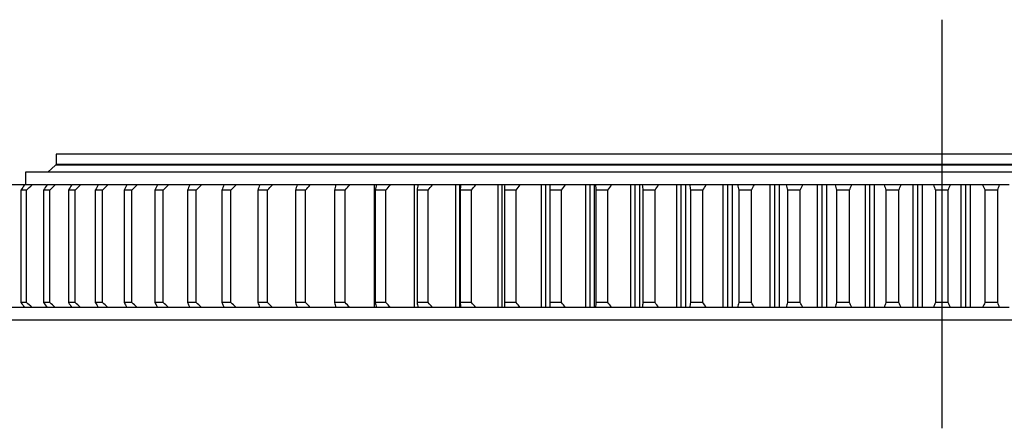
# Model space of a CAD drawing. Header units: millimetres. Extents: x 582 to 9113, y 24953 to 31120.
# Tile 5 of 19: x 2022 to 2794, y 27997 to 28317. Entities that reach past the tile are written whole.
import ezdxf

# ---------------------------------------------------------------- set-up
doc = ezdxf.new("R2010")
doc.units = ezdxf.units.MM
doc.header["$LTSCALE"] = 50

msp = doc.modelspace()

# ---------------------------------------------------------------- linework, layer by layer
at = {"lineweight": 25}
msp.add_line((2744.69, 28317.33), (2744.69, 27997.31), dxfattribs=at)
at = {"color": 7, "linetype": 'Continuous', "lineweight": 25}
for p, q in [((2050.69, 28211.9), (2050.69, 28203.9)), ((3438.69, 28211.9), (2050.69, 28211.9)), ((3438.69, 28203.9), (2050.69, 28203.9)), ((2057.69, 28203.9), (2057.69, 28203.4)), ((2026.69, 28197.9), (2026.69, 28187.9)), ((3462.69, 28197.9), (2026.69, 28197.9)), ((2050.19, 28203.4), (2044.19, 28198)), ((3445.19, 28198), (2044.19, 28198)), ((3439.19, 28203.4), (2050.19, 28203.4)), ((2050.69, 28198), (2050.69, 28197.9)), ((2023.1, 28183.9), (2023.1, 28095.9)), ((2027.55, 28183.9), (2023.1, 28183.9)), ((2031.87, 28187.9), (2025.97, 28187.9)), ((2027.55, 28095.9), (2027.55, 28183.9)), ((2040.9, 28183.9), (2040.9, 28095.9)), ((2045.79, 28183.9), (2040.9, 28183.9)), ((2050.08, 28187.9), (2043.62, 28187.9)), ((2045.79, 28095.9), (2045.79, 28183.9)), ((2060.36, 28183.9), (2060.36, 28095.9)), ((2065.66, 28183.9), (2060.36, 28183.9)), ((2069.92, 28187.9), (2062.91, 28187.9)), ((2065.66, 28095.9), (2065.66, 28183.9)), ((2081.41, 28183.9), (2081.41, 28095.9)), ((2087.11, 28183.9), (2081.41, 28183.9)), ((2091.34, 28187.9), (2083.78, 28187.9)), ((2087.11, 28095.9), (2087.11, 28183.9)), ((2104, 28183.9), (2104, 28095.9)), ((2110.11, 28183.9), (2104, 28183.9)), ((2114.28, 28187.9), (2106.21, 28187.9)), ((2110.11, 28095.9), (2110.11, 28183.9)), ((2128.1, 28183.9), (2128.1, 28095.9)), ((2134.58, 28183.9), (2128.1, 28183.9)), ((2138.69, 28187.9), (2130.12, 28187.9)), ((2134.58, 28095.9), (2134.58, 28183.9)), ((2153.64, 28183.9), (2153.64, 28095.9)), ((2160.48, 28183.9), (2153.64, 28183.9)), ((2164.52, 28187.9), (2155.47, 28187.9)), ((2160.48, 28095.9), (2160.48, 28183.9)), ((2180.55, 28183.9), (2180.55, 28095.9)), ((2187.74, 28183.9), (2180.55, 28183.9)), ((2191.71, 28187.9), (2182.19, 28187.9)), ((2187.74, 28095.9), (2187.74, 28183.9)), ((2208.79, 28183.9), (2208.79, 28095.9)), ((2216.31, 28183.9), (2208.79, 28183.9)), ((2220.18, 28187.9), (2210.23, 28187.9)), ((2216.31, 28095.9), (2216.31, 28183.9)), ((2238.27, 28183.9), (2238.27, 28095.9)), ((2246.1, 28183.9), (2238.27, 28183.9)), ((2249.88, 28187.9), (2239.52, 28187.9)), ((2246.1, 28095.9), (2246.1, 28183.9)), ((2268.94, 28183.9), (2268.94, 28095.9)), ((2277.07, 28183.9), (2268.94, 28183.9)), ((2269.9, 28187.59), (2269.9, 28187.9)), ((2269.98, 28187.9), (2269.9, 28187.9)), ((2280.74, 28187.9), (2269.98, 28187.9)), ((2277.07, 28095.9), (2277.07, 28183.9)), ((2300.18, 28091.9), (2300.18, 28187.9)), ((2301.56, 28187.9), (2300.18, 28187.9)), ((2300.72, 28183.9), (2300.72, 28095.9)), ((2309.12, 28183.9), (2300.72, 28183.9)), ((2312.68, 28187.9), (2301.56, 28187.9)), ((2309.12, 28095.9), (2309.12, 28183.9)), ((2331.5, 28091.9), (2331.5, 28187.9)), ((2334.17, 28187.9), (2331.5, 28187.9)), ((2333.53, 28183.9), (2333.53, 28095.9)), ((2342.19, 28183.9), (2333.53, 28183.9)), ((2345.63, 28187.9), (2334.17, 28187.9)), ((2342.19, 28095.9), (2342.19, 28183.9)), ((2363.79, 28091.9), (2363.79, 28187.9)), ((2366.97, 28187.9), (2363.79, 28187.9)), ((2366.97, 28091.9), (2366.97, 28187.9)), ((2367.74, 28187.9), (2366.97, 28187.9)), ((2376.21, 28183.9), (2367.31, 28183.9)), ((2367.31, 28183.9), (2367.31, 28095.9)), ((2379.51, 28187.9), (2367.74, 28187.9)), ((2376.21, 28095.9), (2376.21, 28183.9)), ((2396.96, 28091.9), (2396.96, 28187.9)), ((2400.23, 28187.9), (2396.96, 28187.9)), ((2400.23, 28091.9), (2400.23, 28187.9)), ((2402.18, 28187.9), (2400.23, 28187.9)), ((2401.97, 28183.9), (2401.97, 28095.9)), ((2411.08, 28183.9), (2401.97, 28183.9)), ((2414.24, 28187.9), (2402.18, 28187.9)), ((2411.08, 28095.9), (2411.08, 28183.9)), ((2430.95, 28091.9), (2430.95, 28187.9)), ((2434.3, 28187.9), (2430.95, 28187.9)), ((2434.3, 28091.9), (2434.3, 28187.9)), ((2437.43, 28187.9), (2434.3, 28187.9)), ((2449.75, 28187.9), (2437.43, 28187.9)), ((2437.43, 28183.9), (2437.43, 28095.9)), ((2446.73, 28183.9), (2437.43, 28183.9)), ((2446.73, 28095.9), (2446.73, 28183.9)), ((2465.67, 28091.9), (2465.67, 28187.9)), ((2469.08, 28187.9), (2465.67, 28187.9)), ((2469.08, 28091.9), (2469.08, 28187.9)), ((2472.52, 28187.9), (2469.08, 28187.9)), ((2472.52, 28091.9), (2472.52, 28187.9)), ((2485.94, 28187.9), (2473.4, 28187.9)), ((2473.6, 28183.9), (2473.6, 28095.9)), ((2483.08, 28183.9), (2473.6, 28183.9)), ((2483.08, 28095.9), (2483.08, 28183.9)), ((2501.04, 28091.9), (2501.04, 28187.9)), ((2504.52, 28187.9), (2501.04, 28187.9)), ((2504.52, 28091.9), (2504.52, 28187.9)), ((2508, 28187.9), (2504.52, 28187.9)), ((2508, 28091.9), (2508, 28187.9)), ((2522.74, 28187.9), (2510, 28187.9)), ((2510.41, 28183.9), (2510.41, 28095.9)), ((2520.04, 28183.9), (2510.41, 28183.9)), ((2520.04, 28095.9), (2520.04, 28183.9)), ((2536.99, 28091.9), (2536.99, 28187.9)), ((2540.51, 28187.9), (2536.99, 28187.9)), ((2540.51, 28091.9), (2540.51, 28187.9)), ((2544.05, 28187.9), (2540.51, 28187.9)), ((2544.05, 28091.9), (2544.05, 28187.9)), ((2560.06, 28187.9), (2547.15, 28187.9)), ((2547.77, 28183.9), (2547.77, 28095.9)), ((2557.52, 28183.9), (2547.77, 28183.9)), ((2557.52, 28095.9), (2557.52, 28183.9)), ((2573.41, 28091.9), (2573.41, 28187.9)), ((2576.98, 28187.9), (2573.41, 28187.9)), ((2576.98, 28091.9), (2576.98, 28187.9)), ((2580.56, 28187.9), (2576.98, 28187.9)), ((2580.56, 28091.9), (2580.56, 28187.9)), ((2597.81, 28187.9), (2584.76, 28187.9)), ((2585.58, 28183.9), (2585.58, 28095.9)), ((2595.44, 28183.9), (2585.58, 28183.9)), ((2595.44, 28095.9), (2595.44, 28183.9)), ((2610.24, 28091.9), (2610.24, 28187.9)), ((2613.84, 28187.9), (2610.24, 28187.9)), ((2613.84, 28091.9), (2613.84, 28187.9)), ((2617.45, 28187.9), (2613.84, 28187.9)), ((2617.45, 28091.9), (2617.45, 28187.9)), ((2635.9, 28187.9), (2622.74, 28187.9)), ((2623.77, 28183.9), (2623.77, 28095.9)), ((2633.71, 28183.9), (2623.77, 28183.9)), ((2633.71, 28095.9), (2633.71, 28183.9)), ((2647.38, 28091.9), (2647.38, 28187.9)), ((2651.01, 28187.9), (2647.38, 28187.9)), ((2651.01, 28091.9), (2651.01, 28187.9)), ((2654.64, 28187.9), (2651.01, 28187.9)), ((2654.64, 28091.9), (2654.64, 28187.9)), ((2674.25, 28187.9), (2661.01, 28187.9)), ((2662.24, 28183.9), (2662.24, 28095.9)), ((2672.24, 28183.9), (2662.24, 28183.9)), ((2672.24, 28095.9), (2672.24, 28183.9)), ((2684.75, 28091.9), (2684.75, 28187.9)), ((2688.39, 28187.9), (2684.75, 28187.9)), ((2688.39, 28091.9), (2688.39, 28187.9)), ((2692.04, 28187.9), (2688.39, 28187.9)), ((2692.04, 28091.9), (2692.04, 28187.9)), ((2712.76, 28187.9), (2699.47, 28187.9)), ((2710.94, 28183.9), (2700.9, 28183.9)), ((2700.9, 28183.9), (2700.9, 28095.9)), ((2710.94, 28095.9), (2710.94, 28183.9)), ((2722.25, 28091.9), (2722.25, 28187.9)), ((2725.91, 28187.9), (2722.25, 28187.9)), ((2725.91, 28091.9), (2725.91, 28187.9)), ((2729.57, 28187.9), (2725.91, 28187.9)), ((2729.57, 28091.9), (2729.57, 28187.9)), ((2751.34, 28187.9), (2738.04, 28187.9)), ((2739.67, 28183.9), (2739.67, 28095.9)), ((2749.72, 28183.9), (2739.67, 28183.9)), ((2749.72, 28095.9), (2749.72, 28183.9)), ((2759.81, 28091.9), (2759.81, 28187.9)), ((2763.47, 28187.9), (2759.81, 28187.9)), ((2763.47, 28091.9), (2763.47, 28187.9)), ((2767.13, 28187.9), (2763.47, 28187.9)), ((2767.13, 28091.9), (2767.13, 28187.9)), ((2789.91, 28187.9), (2776.63, 28187.9)), ((2788.48, 28183.9), (2778.44, 28183.9)), ((2778.44, 28183.9), (2778.44, 28095.9)), ((2788.48, 28095.9), (2788.48, 28183.9)), ((2027.55, 28095.9), (2023.1, 28095.9)), ((2045.79, 28095.9), (2040.9, 28095.9)), ((2065.66, 28095.9), (2060.36, 28095.9)), ((2087.11, 28095.9), (2081.41, 28095.9)), ((2110.11, 28095.9), (2104, 28095.9)), ((2134.58, 28095.9), (2128.1, 28095.9)), ((2160.48, 28095.9), (2153.64, 28095.9)), ((2187.74, 28095.9), (2180.55, 28095.9)), ((2216.31, 28095.9), (2208.79, 28095.9)), ((2246.1, 28095.9), (2238.27, 28095.9)), ((2277.07, 28095.9), (2268.94, 28095.9)), ((2309.12, 28095.9), (2300.72, 28095.9)), ((2342.19, 28095.9), (2333.53, 28095.9)), ((2376.21, 28095.9), (2367.31, 28095.9)), ((2411.08, 28095.9), (2401.97, 28095.9)), ((2446.73, 28095.9), (2437.43, 28095.9)), ((2483.08, 28095.9), (2473.6, 28095.9)), ((2520.04, 28095.9), (2510.41, 28095.9)), ((2557.52, 28095.9), (2547.77, 28095.9)), ((2595.44, 28095.9), (2585.58, 28095.9)), ((2633.71, 28095.9), (2623.77, 28095.9)), ((2672.24, 28095.9), (2662.24, 28095.9)), ((2710.94, 28095.9), (2700.9, 28095.9)), ((2749.72, 28095.9), (2739.67, 28095.9)), ((2788.48, 28095.9), (2778.44, 28095.9)), ((2031.87, 28091.9), (2025.97, 28091.9)), ((2050.08, 28091.9), (2043.62, 28091.9)), ((2069.92, 28091.9), (2062.91, 28091.9)), ((2091.34, 28091.9), (2083.78, 28091.9)), ((2114.28, 28091.9), (2106.21, 28091.9)), ((2138.69, 28091.9), (2130.12, 28091.9)), ((2164.52, 28091.9), (2155.47, 28091.9)), ((2191.71, 28091.9), (2182.19, 28091.9)), ((2220.18, 28091.9), (2210.23, 28091.9)), ((2249.88, 28091.9), (2239.52, 28091.9)), ((2269.9, 28091.9), (2269.9, 28092.22)), ((2269.98, 28091.9), (2269.9, 28091.9)), ((2280.74, 28091.9), (2269.98, 28091.9)), ((2301.56, 28091.9), (2300.18, 28091.9)), ((2312.68, 28091.9), (2301.56, 28091.9)), ((2334.17, 28091.9), (2331.5, 28091.9)), ((2345.63, 28091.9), (2334.17, 28091.9)), ((2366.97, 28091.9), (2363.79, 28091.9)), ((2367.74, 28091.9), (2366.97, 28091.9)), ((2379.51, 28091.9), (2367.74, 28091.9)), ((2400.23, 28091.9), (2396.96, 28091.9)), ((2402.18, 28091.9), (2400.23, 28091.9)), ((2414.24, 28091.9), (2402.18, 28091.9)), ((2434.3, 28091.9), (2430.95, 28091.9)), ((2437.43, 28091.9), (2434.3, 28091.9)), ((2449.75, 28091.9), (2437.43, 28091.9)), ((2469.08, 28091.9), (2465.67, 28091.9)), ((2472.52, 28091.9), (2469.08, 28091.9)), ((2485.94, 28091.9), (2473.4, 28091.9)), ((2504.52, 28091.9), (2501.04, 28091.9)), ((2508, 28091.9), (2504.52, 28091.9)), ((2522.74, 28091.9), (2510, 28091.9)), ((2540.51, 28091.9), (2536.99, 28091.9)), ((2544.05, 28091.9), (2540.51, 28091.9)), ((2560.06, 28091.9), (2547.15, 28091.9)), ((2576.98, 28091.9), (2573.41, 28091.9)), ((2580.56, 28091.9), (2576.98, 28091.9)), ((2597.81, 28091.9), (2584.76, 28091.9)), ((2613.84, 28091.9), (2610.24, 28091.9)), ((2617.45, 28091.9), (2613.84, 28091.9)), ((2635.9, 28091.9), (2622.74, 28091.9)), ((2651.01, 28091.9), (2647.38, 28091.9)), ((2654.64, 28091.9), (2651.01, 28091.9)), ((2674.25, 28091.9), (2661.01, 28091.9)), ((2688.39, 28091.9), (2684.75, 28091.9)), ((2692.04, 28091.9), (2688.39, 28091.9)), ((2712.76, 28091.9), (2699.47, 28091.9)), ((2725.91, 28091.9), (2722.25, 28091.9)), ((2729.57, 28091.9), (2725.91, 28091.9)), ((2751.34, 28091.9), (2738.04, 28091.9)), ((2763.47, 28091.9), (2759.81, 28091.9)), ((2767.13, 28091.9), (2763.47, 28091.9)), ((2789.91, 28091.9), (2776.63, 28091.9)), ((3519.69, 28081.9), (1969.69, 28081.9))]:
    msp.add_line(p, q, dxfattribs=at)
for points, knots in [([(2025.62, 28187.9), (2025.56, 28187.9), (2022.13, 28187.9), (2018.69, 28187.9), (2015.31, 28187.9)], [0, 0, 0, 0, 0.017439, 1, 1, 1, 1]), ([(2043.27, 28187.9), (2042.84, 28187.9), (2039.04, 28187.9), (2035.23, 28187.9), (2031.87, 28187.9)], [0, 0, 0, 0, 0.114235, 1, 1, 1, 1]), ([(2062.56, 28187.9), (2061.75, 28187.9), (2057.6, 28187.9), (2053.44, 28187.9), (2050.08, 28187.9)], [0, 0, 0, 0, 0.194217, 1, 1, 1, 1]), ([(2083.43, 28187.9), (2082.26, 28187.9), (2077.76, 28187.9), (2073.25, 28187.9), (2069.92, 28187.9)], [0, 0, 0, 0, 0.261707, 1, 1, 1, 1]), ([(2105.86, 28187.9), (2104.31, 28187.9), (2099.48, 28187.9), (2094.63, 28187.9), (2091.34, 28187.9)], [0, 0, 0, 0, 0.319672, 1, 1, 1, 1]), ([(2129.77, 28187.9), (2127.86, 28187.9), (2122.71, 28187.9), (2117.54, 28187.9), (2114.28, 28187.9)], [0, 0, 0, 0, 0.370217, 1, 1, 1, 1]), ([(2155.12, 28187.9), (2152.85, 28187.9), (2147.39, 28187.9), (2141.9, 28187.9), (2138.69, 28187.9)], [0, 0, 0, 0, 0.4148767, 1, 1, 1, 1]), ([(2181.84, 28187.9), (2179.22, 28187.9), (2173.46, 28187.9), (2167.68, 28187.9), (2164.52, 28187.9)], [0, 0, 0, 0, 0.454801, 1, 1, 1, 1]), ([(2209.88, 28187.9), (2206.91, 28187.9), (2200.87, 28187.9), (2194.8, 28187.9), (2191.71, 28187.9)], [0, 0, 0, 0, 0.490866, 1, 1, 1, 1]), ([(2239.52, 28187.9), (2236.09, 28187.9), (2229.67, 28187.9), (2223.2, 28187.9), (2220.18, 28187.9)], [0, 0, 0, 0, 0.532389, 1, 1, 1, 1]), ([(2025.62, 28091.9), (2025.56, 28091.9), (2022.13, 28091.9), (2018.69, 28091.9), (2015.31, 28091.9)], [0, 0, 0, 0, 0.0174392, 1, 1, 1, 1]), ([(2043.27, 28091.9), (2042.84, 28091.9), (2039.04, 28091.9), (2035.23, 28091.9), (2031.87, 28091.9)], [0, 0, 0, 0, 0.114235, 1, 1, 1, 1]), ([(2062.56, 28091.9), (2061.75, 28091.9), (2057.6, 28091.9), (2053.44, 28091.9), (2050.08, 28091.9)], [0, 0, 0, 0, 0.194217, 1, 1, 1, 1]), ([(2083.43, 28091.9), (2082.26, 28091.9), (2077.76, 28091.9), (2073.25, 28091.9), (2069.92, 28091.9)], [0, 0, 0, 0, 0.261707, 1, 1, 1, 1]), ([(2105.86, 28091.9), (2104.31, 28091.9), (2099.48, 28091.9), (2094.63, 28091.9), (2091.34, 28091.9)], [0, 0, 0, 0, 0.319672, 1, 1, 1, 1]), ([(2129.77, 28091.9), (2127.86, 28091.9), (2122.71, 28091.9), (2117.54, 28091.9), (2114.28, 28091.9)], [0, 0, 0, 0, 0.370217, 1, 1, 1, 1]), ([(2155.12, 28091.9), (2152.85, 28091.9), (2147.39, 28091.9), (2141.9, 28091.9), (2138.69, 28091.9)], [0, 0, 0, 0, 0.4148767, 1, 1, 1, 1]), ([(2181.84, 28091.9), (2179.22, 28091.9), (2173.46, 28091.9), (2167.68, 28091.9), (2164.52, 28091.9)], [0, 0, 0, 0, 0.454801, 1, 1, 1, 1]), ([(2209.88, 28091.9), (2206.91, 28091.9), (2200.87, 28091.9), (2194.8, 28091.9), (2191.71, 28091.9)], [0, 0, 0, 0, 0.490866, 1, 1, 1, 1]), ([(2239.52, 28091.9), (2236.09, 28091.9), (2229.67, 28091.9), (2223.2, 28091.9), (2220.18, 28091.9)], [0, 0, 0, 0, 0.532389, 1, 1, 1, 1])]:
    msp.add_open_spline(points, degree=3, knots=knots, dxfattribs=at)
for points in [[(2025.97, 28187.9), (2025.01, 28186.57), (2024.05, 28185.24), (2023.1, 28183.9)], [(2027.55, 28183.9), (2028.99, 28185.24), (2030.43, 28186.57), (2031.87, 28187.9)], [(2043.62, 28187.9), (2042.71, 28186.57), (2041.81, 28185.24), (2040.9, 28183.9)], [(2045.79, 28183.9), (2047.22, 28185.24), (2048.65, 28186.57), (2050.08, 28187.9)], [(2062.91, 28187.9), (2062.05, 28186.57), (2061.2, 28185.24), (2060.36, 28183.9)], [(2065.66, 28183.9), (2067.08, 28185.24), (2068.5, 28186.57), (2069.92, 28187.9)], [(2083.78, 28187.9), (2082.99, 28186.57), (2082.2, 28185.24), (2081.41, 28183.9)], [(2087.11, 28183.9), (2088.52, 28185.24), (2089.93, 28186.57), (2091.34, 28187.9)], [(2106.21, 28187.9), (2105.47, 28186.57), (2104.74, 28185.24), (2104, 28183.9)], [(2110.11, 28183.9), (2111.5, 28185.24), (2112.89, 28186.57), (2114.28, 28187.9)], [(2130.12, 28187.9), (2129.44, 28186.57), (2128.77, 28185.24), (2128.1, 28183.9)], [(2134.58, 28183.9), (2135.95, 28185.24), (2137.32, 28186.57), (2138.69, 28187.9)], [(2155.47, 28187.9), (2154.85, 28186.57), (2154.24, 28185.24), (2153.64, 28183.9)], [(2160.48, 28183.9), (2161.83, 28185.24), (2163.18, 28186.57), (2164.52, 28187.9)], [(2182.19, 28187.9), (2181.64, 28186.57), (2181.1, 28185.24), (2180.55, 28183.9)], [(2187.74, 28183.9), (2189.06, 28185.24), (2190.39, 28186.57), (2191.71, 28187.9)], [(2210.23, 28187.9), (2209.75, 28186.57), (2209.26, 28185.24), (2208.79, 28183.9)], [(2216.31, 28183.9), (2217.6, 28185.24), (2218.89, 28186.57), (2220.18, 28187.9)], [(2239.52, 28187.9), (2239.1, 28186.57), (2238.68, 28185.24), (2238.27, 28183.9)], [(2246.1, 28183.9), (2247.37, 28185.24), (2248.63, 28186.57), (2249.88, 28187.9)], [(2269.9, 28187.9), (2263.25, 28187.9), (2256.58, 28187.9), (2249.88, 28187.9)], [(2269.98, 28187.9), (2269.63, 28186.57), (2269.28, 28185.24), (2268.94, 28183.9)], [(2277.07, 28183.9), (2278.29, 28185.24), (2279.52, 28186.57), (2280.74, 28187.9)], [(2300.18, 28187.9), (2293.73, 28187.9), (2287.25, 28187.9), (2280.74, 28187.9)], [(2301.56, 28187.9), (2301.28, 28186.57), (2301, 28185.24), (2300.72, 28183.9)], [(2309.12, 28183.9), (2310.31, 28185.24), (2311.5, 28186.57), (2312.68, 28187.9)], [(2331.5, 28187.9), (2325.26, 28187.9), (2318.99, 28187.9), (2312.68, 28187.9)], [(2334.17, 28187.9), (2333.95, 28186.57), (2333.74, 28185.24), (2333.53, 28183.9)], [(2342.19, 28183.9), (2343.34, 28185.24), (2344.49, 28186.57), (2345.63, 28187.9)], [(2363.79, 28187.9), (2357.77, 28187.9), (2351.71, 28187.9), (2345.63, 28187.9)], [(2367.74, 28187.9), (2367.59, 28186.57), (2367.45, 28185.24), (2367.31, 28183.9)], [(2376.21, 28183.9), (2377.31, 28185.24), (2378.41, 28186.57), (2379.51, 28187.9)], [(2396.96, 28187.9), (2391.18, 28187.9), (2385.36, 28187.9), (2379.51, 28187.9)], [(2402.18, 28187.9), (2402.11, 28186.57), (2402.04, 28185.24), (2401.97, 28183.9)], [(2411.08, 28183.9), (2412.14, 28185.24), (2413.19, 28186.57), (2414.24, 28187.9)], [(2430.95, 28187.9), (2425.42, 28187.9), (2419.85, 28187.9), (2414.24, 28187.9)], [(2437.43, 28187.9), (2437.43, 28186.57), (2437.43, 28185.24), (2437.43, 28183.9)], [(2446.73, 28183.9), (2447.74, 28185.24), (2448.75, 28186.57), (2449.75, 28187.9)], [(2465.67, 28187.9), (2460.4, 28187.9), (2455.1, 28187.9), (2449.75, 28187.9)], [(2473.4, 28187.9), (2473.05, 28187.9), (2472.76, 28187.9), (2472.52, 28187.9)], [(2473.4, 28187.9), (2473.47, 28186.57), (2473.53, 28185.24), (2473.6, 28183.9)], [(2483.08, 28183.9), (2484.04, 28185.24), (2484.99, 28186.57), (2485.94, 28187.9)], [(2501.04, 28187.9), (2496.05, 28187.9), (2491.02, 28187.9), (2485.94, 28187.9)], [(2510, 28187.9), (2509.28, 28187.9), (2508.62, 28187.9), (2508, 28187.9)], [(2510, 28187.9), (2510.14, 28186.57), (2510.27, 28185.24), (2510.41, 28183.9)], [(2520.04, 28183.9), (2520.94, 28185.24), (2521.84, 28186.57), (2522.74, 28187.9)], [(2536.99, 28187.9), (2532.28, 28187.9), (2527.53, 28187.9), (2522.74, 28187.9)], [(2547.15, 28187.9), (2546.06, 28187.9), (2545.03, 28187.9), (2544.05, 28187.9)], [(2547.15, 28187.9), (2547.35, 28186.57), (2547.56, 28185.24), (2547.77, 28183.9)], [(2557.52, 28183.9), (2558.37, 28185.24), (2559.22, 28186.57), (2560.06, 28187.9)], [(2573.41, 28187.9), (2569, 28187.9), (2564.55, 28187.9), (2560.06, 28187.9)], [(2584.76, 28187.9), (2583.31, 28187.9), (2581.91, 28187.9), (2580.56, 28187.9)], [(2584.76, 28187.9), (2585.03, 28186.57), (2585.31, 28185.24), (2585.58, 28183.9)], [(2595.44, 28183.9), (2596.23, 28185.24), (2597.02, 28186.57), (2597.81, 28187.9)], [(2610.24, 28187.9), (2606.14, 28187.9), (2602, 28187.9), (2597.81, 28187.9)], [(2622.74, 28187.9), (2620.93, 28187.9), (2619.16, 28187.9), (2617.45, 28187.9)], [(2622.74, 28187.9), (2623.08, 28186.57), (2623.43, 28185.24), (2623.77, 28183.9)], [(2633.71, 28183.9), (2634.44, 28185.24), (2635.17, 28186.57), (2635.9, 28187.9)], [(2647.38, 28187.9), (2643.6, 28187.9), (2639.77, 28187.9), (2635.9, 28187.9)], [(2661.01, 28187.9), (2658.84, 28187.9), (2656.71, 28187.9), (2654.64, 28187.9)], [(2661.01, 28187.9), (2661.42, 28186.57), (2661.83, 28185.24), (2662.24, 28183.9)], [(2672.24, 28183.9), (2672.91, 28185.24), (2673.58, 28186.57), (2674.25, 28187.9)], [(2684.75, 28187.9), (2681.29, 28187.9), (2677.79, 28187.9), (2674.25, 28187.9)], [(2699.47, 28187.9), (2696.95, 28187.9), (2694.47, 28187.9), (2692.04, 28187.9)], [(2699.47, 28187.9), (2699.95, 28186.57), (2700.42, 28185.24), (2700.9, 28183.9)], [(2710.94, 28183.9), (2711.55, 28185.24), (2712.15, 28186.57), (2712.76, 28187.9)], [(2722.25, 28187.9), (2719.14, 28187.9), (2715.97, 28187.9), (2712.76, 28187.9)], [(2738.04, 28187.9), (2735.17, 28187.9), (2732.34, 28187.9), (2729.57, 28187.9)], [(2738.04, 28187.9), (2738.58, 28186.57), (2739.12, 28185.24), (2739.67, 28183.9)], [(2749.72, 28183.9), (2750.26, 28185.24), (2750.8, 28186.57), (2751.34, 28187.9)], [(2759.81, 28187.9), (2757.04, 28187.9), (2754.21, 28187.9), (2751.34, 28187.9)], [(2776.63, 28187.9), (2773.41, 28187.9), (2770.25, 28187.9), (2767.13, 28187.9)], [(2776.63, 28187.9), (2777.23, 28186.57), (2777.84, 28185.24), (2778.44, 28183.9)], [(2788.48, 28183.9), (2788.96, 28185.24), (2789.43, 28186.57), (2789.91, 28187.9)], [(2797.34, 28187.9), (2794.91, 28187.9), (2792.44, 28187.9), (2789.91, 28187.9)], [(2023.1, 28095.9), (2024.05, 28094.57), (2025.01, 28093.24), (2025.97, 28091.9)], [(2031.87, 28091.9), (2030.43, 28093.24), (2028.99, 28094.57), (2027.55, 28095.9)], [(2040.9, 28095.9), (2041.81, 28094.57), (2042.71, 28093.24), (2043.62, 28091.9)], [(2050.08, 28091.9), (2048.65, 28093.24), (2047.22, 28094.57), (2045.79, 28095.9)], [(2060.36, 28095.9), (2061.2, 28094.57), (2062.05, 28093.24), (2062.91, 28091.9)], [(2069.92, 28091.9), (2068.5, 28093.24), (2067.08, 28094.57), (2065.66, 28095.9)], [(2081.41, 28095.9), (2082.2, 28094.57), (2082.99, 28093.24), (2083.78, 28091.9)], [(2091.34, 28091.9), (2089.93, 28093.24), (2088.52, 28094.57), (2087.11, 28095.9)], [(2104, 28095.9), (2104.74, 28094.57), (2105.47, 28093.24), (2106.21, 28091.9)], [(2114.28, 28091.9), (2112.89, 28093.24), (2111.5, 28094.57), (2110.11, 28095.9)], [(2128.1, 28095.9), (2128.77, 28094.57), (2129.44, 28093.24), (2130.12, 28091.9)], [(2138.69, 28091.9), (2137.32, 28093.24), (2135.95, 28094.57), (2134.58, 28095.9)], [(2153.64, 28095.9), (2154.24, 28094.57), (2154.85, 28093.24), (2155.47, 28091.9)], [(2164.52, 28091.9), (2163.18, 28093.24), (2161.83, 28094.57), (2160.48, 28095.9)], [(2180.55, 28095.9), (2181.1, 28094.57), (2181.64, 28093.24), (2182.19, 28091.9)], [(2191.71, 28091.9), (2190.39, 28093.24), (2189.06, 28094.57), (2187.74, 28095.9)], [(2208.79, 28095.9), (2209.26, 28094.57), (2209.75, 28093.24), (2210.23, 28091.9)], [(2220.18, 28091.9), (2218.89, 28093.24), (2217.6, 28094.57), (2216.31, 28095.9)], [(2238.27, 28095.9), (2238.68, 28094.57), (2239.1, 28093.24), (2239.52, 28091.9)], [(2249.88, 28091.9), (2248.63, 28093.24), (2247.37, 28094.57), (2246.1, 28095.9)], [(2268.94, 28095.9), (2269.28, 28094.57), (2269.63, 28093.24), (2269.98, 28091.9)], [(2280.74, 28091.9), (2279.52, 28093.24), (2278.29, 28094.57), (2277.07, 28095.9)], [(2300.72, 28095.9), (2301, 28094.57), (2301.28, 28093.24), (2301.56, 28091.9)], [(2312.68, 28091.9), (2311.5, 28093.24), (2310.31, 28094.57), (2309.12, 28095.9)], [(2333.53, 28095.9), (2333.74, 28094.57), (2333.95, 28093.24), (2334.17, 28091.9)], [(2345.63, 28091.9), (2344.49, 28093.24), (2343.34, 28094.57), (2342.19, 28095.9)], [(2367.31, 28095.9), (2367.45, 28094.57), (2367.59, 28093.24), (2367.74, 28091.9)], [(2379.51, 28091.9), (2378.41, 28093.24), (2377.31, 28094.57), (2376.21, 28095.9)], [(2401.97, 28095.9), (2402.04, 28094.57), (2402.11, 28093.24), (2402.18, 28091.9)], [(2414.24, 28091.9), (2413.19, 28093.24), (2412.14, 28094.57), (2411.08, 28095.9)], [(2437.43, 28095.9), (2437.43, 28094.57), (2437.43, 28093.24), (2437.43, 28091.9)], [(2449.75, 28091.9), (2448.75, 28093.24), (2447.74, 28094.57), (2446.73, 28095.9)], [(2473.6, 28095.9), (2473.53, 28094.57), (2473.47, 28093.24), (2473.4, 28091.9)], [(2485.94, 28091.9), (2484.99, 28093.24), (2484.04, 28094.57), (2483.08, 28095.9)], [(2510.41, 28095.9), (2510.27, 28094.57), (2510.14, 28093.24), (2510, 28091.9)], [(2522.74, 28091.9), (2521.84, 28093.24), (2520.94, 28094.57), (2520.04, 28095.9)], [(2547.77, 28095.9), (2547.56, 28094.57), (2547.35, 28093.24), (2547.15, 28091.9)], [(2560.06, 28091.9), (2559.22, 28093.24), (2558.37, 28094.57), (2557.52, 28095.9)], [(2585.58, 28095.9), (2585.31, 28094.57), (2585.03, 28093.24), (2584.76, 28091.9)], [(2597.81, 28091.9), (2597.02, 28093.24), (2596.23, 28094.57), (2595.44, 28095.9)], [(2623.77, 28095.9), (2623.43, 28094.57), (2623.08, 28093.24), (2622.74, 28091.9)], [(2635.9, 28091.9), (2635.17, 28093.24), (2634.44, 28094.57), (2633.71, 28095.9)], [(2662.24, 28095.9), (2661.83, 28094.57), (2661.42, 28093.24), (2661.01, 28091.9)], [(2674.25, 28091.9), (2673.58, 28093.24), (2672.91, 28094.57), (2672.24, 28095.9)], [(2700.9, 28095.9), (2700.42, 28094.57), (2699.95, 28093.24), (2699.47, 28091.9)], [(2712.76, 28091.9), (2712.15, 28093.24), (2711.55, 28094.57), (2710.94, 28095.9)], [(2739.67, 28095.9), (2739.12, 28094.57), (2738.58, 28093.24), (2738.04, 28091.9)], [(2751.34, 28091.9), (2750.8, 28093.24), (2750.26, 28094.57), (2749.72, 28095.9)], [(2778.44, 28095.9), (2777.84, 28094.57), (2777.23, 28093.24), (2776.63, 28091.9)], [(2789.91, 28091.9), (2789.43, 28093.24), (2788.96, 28094.57), (2788.48, 28095.9)], [(2269.9, 28091.9), (2263.25, 28091.9), (2256.58, 28091.9), (2249.88, 28091.9)], [(2300.18, 28091.9), (2293.73, 28091.9), (2287.25, 28091.9), (2280.74, 28091.9)], [(2331.5, 28091.9), (2325.26, 28091.9), (2318.99, 28091.9), (2312.68, 28091.9)], [(2363.79, 28091.9), (2357.77, 28091.9), (2351.71, 28091.9), (2345.63, 28091.9)], [(2396.96, 28091.9), (2391.18, 28091.9), (2385.36, 28091.9), (2379.51, 28091.9)], [(2430.95, 28091.9), (2425.42, 28091.9), (2419.85, 28091.9), (2414.24, 28091.9)], [(2465.67, 28091.9), (2460.4, 28091.9), (2455.1, 28091.9), (2449.75, 28091.9)], [(2473.4, 28091.9), (2473.05, 28091.9), (2472.76, 28091.9), (2472.52, 28091.9)], [(2501.04, 28091.9), (2496.05, 28091.9), (2491.02, 28091.9), (2485.94, 28091.9)], [(2510, 28091.9), (2509.28, 28091.9), (2508.62, 28091.9), (2508, 28091.9)], [(2536.99, 28091.9), (2532.28, 28091.9), (2527.53, 28091.9), (2522.74, 28091.9)], [(2547.15, 28091.9), (2546.06, 28091.9), (2545.03, 28091.9), (2544.05, 28091.9)], [(2573.41, 28091.9), (2569, 28091.9), (2564.55, 28091.9), (2560.06, 28091.9)], [(2584.76, 28091.9), (2583.31, 28091.9), (2581.91, 28091.9), (2580.56, 28091.9)], [(2610.24, 28091.9), (2606.14, 28091.9), (2602, 28091.9), (2597.81, 28091.9)], [(2622.74, 28091.9), (2620.93, 28091.9), (2619.16, 28091.9), (2617.45, 28091.9)], [(2647.38, 28091.9), (2643.6, 28091.9), (2639.77, 28091.9), (2635.9, 28091.9)], [(2661.01, 28091.9), (2658.84, 28091.9), (2656.71, 28091.9), (2654.64, 28091.9)], [(2684.75, 28091.9), (2681.29, 28091.9), (2677.79, 28091.9), (2674.25, 28091.9)], [(2699.47, 28091.9), (2696.95, 28091.9), (2694.47, 28091.9), (2692.04, 28091.9)], [(2722.25, 28091.9), (2719.14, 28091.9), (2715.97, 28091.9), (2712.76, 28091.9)], [(2738.04, 28091.9), (2735.17, 28091.9), (2732.34, 28091.9), (2729.57, 28091.9)], [(2759.81, 28091.9), (2757.04, 28091.9), (2754.21, 28091.9), (2751.34, 28091.9)], [(2776.63, 28091.9), (2773.41, 28091.9), (2770.25, 28091.9), (2767.13, 28091.9)], [(2797.34, 28091.9), (2794.91, 28091.9), (2792.44, 28091.9), (2789.91, 28091.9)]]:
    msp.add_open_spline(points, degree=3, dxfattribs=at)

doc.saveas('drawing.dxf')
